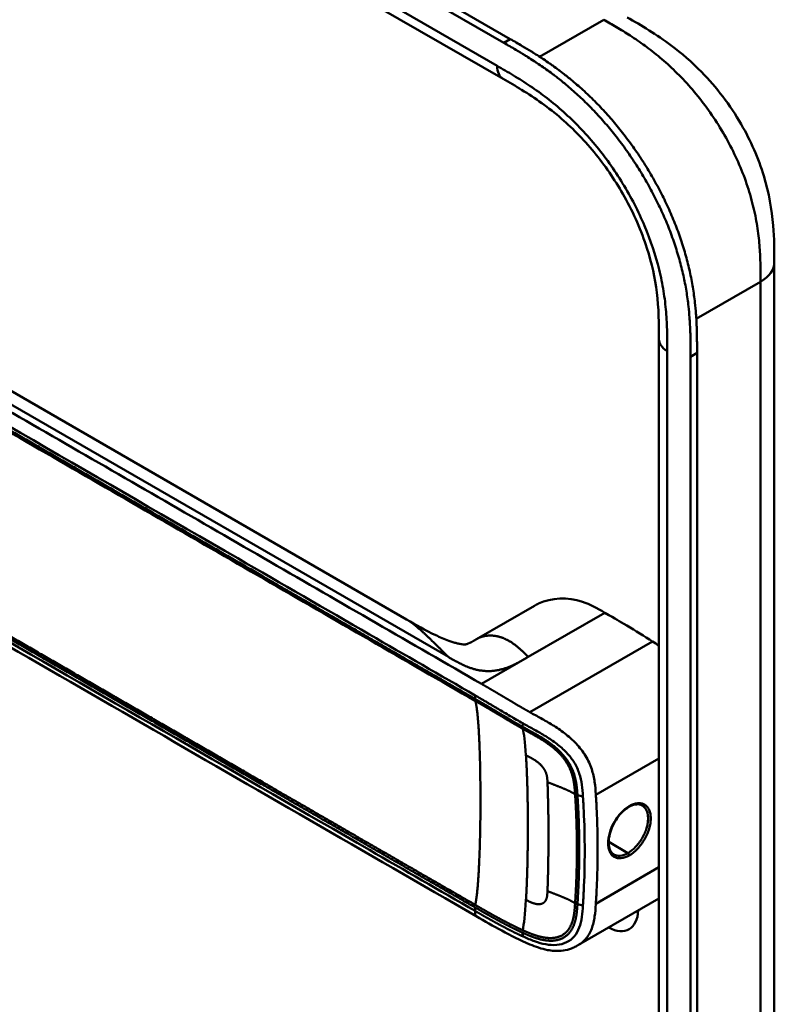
# Model space of a CAD drawing. Header units: millimetres. Extents: x 20 to 833, y 20 to 574.
# Tile 3 of 9: x 210 to 242, y 103 to 145. Entities that reach past the tile are written whole.
import ezdxf

# ---------------------------------------------------------------- set-up
doc = ezdxf.new("R2010")
doc.units = ezdxf.units.MM
doc.header["$LTSCALE"] = 2
doc.layers.add('Sichtbare Kanten(DIN)', color=7, linetype='Continuous', lineweight=50)
doc.layers.add('Sichtbare tangentiale Kanten(DIN)', color=7, linetype='Continuous', lineweight=50)

msp = doc.modelspace()

# ---------------------------------------------------------------- linework, layer by layer
at = {"layer": 'Sichtbare Kanten(DIN)'}
for p, q in [((186.288, 170.145), (231.238, 144.193)), ((230.964, 144.034), (186.014, 169.986)), ((230.93, 142.505), (189.939, 166.171)), ((230.93, 142.505), (230.93, 142.505)), ((226.837, 119.555), (195.069, 137.896)), ((242.45, 134.709), (242.45, 134.709)), ((237.553, 131.443), (237.553, 131.443)), ((237.553, 69.575), (237.553, 131.443)), ((239.169, 130.866), (239.169, 68.345)), ((238.894, 68.187), (238.894, 130.708)), ((232.264, 120.135), (229.806, 118.717)), ((229.463, 117.138), (229.463, 117.138)), ((229.377, 116.392), (229.377, 116.392)), ((229.589, 116.269), (229.589, 116.269)), ((234.037, 114.279), (234.037, 114.279)), ((232.51, 113.398), (232.511, 113.399)), ((234.055, 112.49), (234.055, 112.49)), ((234.155, 108.859), (234.155, 108.859)), ((234.388, 108.783), (234.388, 108.783)), ((237.553, 107.707), (234.132, 105.733)), ((229.795, 106.95), (229.795, 106.95)), ((234.132, 105.733), (234.132, 105.733))]:
    msp.add_line(p, q, dxfattribs=at)
for centre, major_axis, start_param, end_param in [((233.549, 113.997), (-2.8, 4.85), 0.009893, 0.010537), ((233.492, 113.965), (-2.76, 4.78), 6.246868, 6.247662), ((233.492, 113.965), (-2.34, 4.053), 6.056192, 6.056239), ((233.52, 113.981), (-2.32, 4.018), 6.063042, 6.063091), ((233.605, 114.03), (-2.3, 3.984), 6.09801, 6.098059), ((233.435, 113.932), (-2.3, 3.984), 6.012295, 6.012343), ((233.379, 113.899), (-2.26, 3.914), 5.965961, 5.96598), ((233.55, 113.996), (2.801, -4.852), 3.755149, 3.755152), ((233.495, 113.962), (-2.762, 4.785), 0.596305, 0.596308), ((233.662, 114.063), (-2.26, 3.914), 0.608456, 0.608473), ((233.719, 114.095), (-1.91, 3.309), 0.599588, 0.599593), ((233.435, 113.932), (2.3, -3.984), 3.918137, 3.918157), ((233.492, 113.965), (2.34, -4.053), 3.935383, 3.935402), ((233.379, 113.899), (2.26, -3.914), 3.90028, 3.9003), ((233.52, 113.981), (-2.32, 4.018), 0.802604, 0.802622), ((233.492, 113.965), (2.34, -4.053), 5.30555, 5.3057), ((233.662, 114.063), (-2.26, 3.914), 2.483048, 2.483052), ((233.492, 113.965), (-2.76, 4.78), 2.193163, 2.193278), ((233.492, 113.965), (-2.76, 4.781), 2.502702, 2.502706), ((233.549, 113.997), (2.8, -4.849), 5.62772, 5.627723), ((235.359, 108.021), (0.93, -1.611), 5.538923, 7.027295), ((235.359, 108.021), (0.93, -1.611), 5.076761, 5.076776)]:
    msp.add_ellipse(centre, major_axis=major_axis, ratio=0.57735, start_param=start_param, end_param=end_param, dxfattribs=at)
for points, knots in [([(236.206, 145.113), (236.81, 144.765), (237.45, 144.388), (238.514, 143.591), (238.951, 143.213), (239.991, 142.149), (240.574, 141.387), (241.447, 139.878), (241.777, 139.126), (242.22, 137.672), (242.347, 136.954), (242.448, 135.73), (242.45, 135.205), (242.45, 134.709)], [0, 0, 0, 0, 0.640067, 0.640067, 1.097736, 1.097736, 1.8011, 1.8011, 2.405341, 2.405341, 2.977357, 2.977357, 3.433806, 3.433806, 3.433806, 3.433806]), ([(238.894, 130.708), (238.894, 130.805), (238.894, 131.001), (238.893, 131.248), (238.889, 131.497), (238.884, 131.699), (238.875, 131.953), (238.864, 132.159), (238.842, 132.472), (238.814, 132.789), (238.754, 133.273), (238.682, 133.712), (238.567, 134.27), (238.454, 134.722), (238.286, 135.29), (238.132, 135.746), (237.914, 136.316), (237.72, 136.769), (237.456, 137.329), (237.227, 137.772), (236.922, 138.315), (236.662, 138.741), (236.321, 139.259), (236.035, 139.662), (235.663, 140.149), (235.355, 140.524), (234.958, 140.973), (234.633, 141.315), (234.218, 141.721), (233.881, 142.027), (233.497, 142.351), (233.239, 142.555), (232.98, 142.751), (232.808, 142.876), (232.592, 143.028), (232.419, 143.146), (232.203, 143.288), (232.031, 143.398), (231.773, 143.559), (231.43, 143.765), (231.133, 143.937), (230.964, 144.034)], [0.0000095, 0.0000095, 0.0000095, 0.0000095, 0.0208425, 0.0416756, 0.0520922, 0.0729253, 0.0833418, 0.1041749, 0.1145915, 0.1458411, 0.1666742, 0.2083404, 0.2291735, 0.2708396, 0.2916727, 0.3333389, 0.354172, 0.3958382, 0.4166713, 0.4583375, 0.4791706, 0.5208368, 0.5416698, 0.583336, 0.6041691, 0.6458353, 0.6666684, 0.7083346, 0.7291677, 0.7708339, 0.7916669, 0.8229166, 0.8333331, 0.8541662, 0.8645828, 0.8854159, 0.8958324, 0.9166655, 0.927082, 0.9583317, 0.9999979, 0.9999979, 0.9999979, 0.9999979]), ([(231.238, 144.193), (231.407, 144.095), (231.704, 143.923), (232.047, 143.717), (232.305, 143.557), (232.478, 143.447), (232.693, 143.304), (232.866, 143.187), (233.082, 143.035), (233.255, 142.909), (233.513, 142.714), (233.771, 142.509), (234.155, 142.185), (234.492, 141.879), (234.907, 141.473), (235.233, 141.131), (235.629, 140.682), (235.937, 140.308), (236.309, 139.821), (236.595, 139.418), (236.937, 138.899), (237.196, 138.474), (237.502, 137.93), (237.73, 137.488), (237.995, 136.927), (238.188, 136.474), (238.406, 135.905), (238.561, 135.448), (238.728, 134.88), (238.841, 134.428), (238.956, 133.871), (239.028, 133.432), (239.088, 132.947), (239.117, 132.63), (239.138, 132.318), (239.149, 132.112), (239.159, 131.857), (239.163, 131.656), (239.167, 131.406), (239.169, 131.159), (239.169, 130.964), (239.169, 130.866)], [-0.9999979, -0.9999979, -0.9999979, -0.9999979, -0.9583317, -0.927082, -0.9166655, -0.8958324, -0.8854159, -0.8645828, -0.8541662, -0.8333331, -0.8229166, -0.7916669, -0.7708339, -0.7291677, -0.7083346, -0.6666684, -0.6458353, -0.6041691, -0.583336, -0.5416698, -0.5208368, -0.4791706, -0.4583375, -0.4166713, -0.3958382, -0.354172, -0.3333389, -0.2916727, -0.2708396, -0.2291735, -0.2083404, -0.1666742, -0.1458411, -0.1145915, -0.1041749, -0.0833418, -0.0729253, -0.0520922, -0.0416756, -0.0208425, -0.0000095, -0.0000095, -0.0000095, -0.0000095]), ([(237.553, 131.443), (237.553, 132.105), (237.546, 132.752), (237.384, 134.039), (237.248, 134.674), (236.809, 136.043), (236.481, 136.794), (235.737, 138.127), (235.327, 138.733), (234.427, 139.851), (233.926, 140.368), (232.863, 141.29), (232.294, 141.687), (231.46, 142.198), (231.197, 142.351), (230.93, 142.505)], [0, 0, 0, 0, 0.609028, 0.609028, 1.140262, 1.140262, 1.745142, 1.745142, 2.28517, 2.28517, 2.850958, 2.850958, 3.470181, 3.470181, 3.75364, 3.75364, 3.75364, 3.75364]), ([(242.45, 134.709), (242.45, 123.822), (242.45, 112.936), (242.45, 92.313), (242.45, 82.577), (242.45, 72.841)], [0, 0, 0, 0, 10, 10, 18.943141, 18.943141, 18.943141, 18.943141]), ([(229.795, 106.95), (220.367, 112.394), (210.939, 117.837), (198.945, 124.762), (196.378, 126.243), (192.529, 128.466), (191.23, 129.204), (189.481, 130.442), (188.92, 130.889), (188.244, 131.645), (188.043, 131.925), (187.826, 132.383), (187.768, 132.547), (187.709, 132.809), (187.694, 132.9), (187.68, 133.043), (187.676, 133.092), (187.672, 133.17), (187.671, 133.197), (187.67, 133.239), (187.67, 133.254), (187.67, 133.278), (187.67, 133.287), (187.67, 133.301), (187.67, 133.306), (187.669, 133.314), (187.669, 133.317), (187.669, 133.321), (187.669, 133.323), (187.669, 133.326), (187.669, 133.327), (187.669, 133.328)], [0.000012, 0.000012, 0.000012, 0.000012, 10, 10, 12.721815, 12.721815, 14.083382, 14.083382, 14.788117, 14.788117, 15.165559, 15.165559, 15.364309, 15.364309, 15.466235, 15.466235, 15.51796, 15.51796, 15.544267, 15.544267, 15.557804, 15.557804, 15.564928, 15.564928, 15.568801, 15.568801, 15.570957, 15.570957, 15.572137, 15.572137, 15.573377, 15.573377, 15.573377, 15.573377]), ([(235.256, 119.839), (234.913, 120.037), (234.618, 120.198), (234.309, 120.3), (233.668, 120.513), (232.985, 120.476), (232.442, 120.227), (232.381, 120.199), (232.322, 120.169), (232.264, 120.135)], [-2.989299, -2.989299, -2.989299, -2.989299, -2.535557, -2.535557, -2.535557, -1.593411, -1.593411, -1.593411, -1.487163, -1.487163, -1.487163, -1.487163]), ([(226.838, 119.554), (227.225, 119.331), (227.627, 119.094), (228.251, 118.8), (228.434, 118.721), (228.686, 118.629), (228.744, 118.609), (228.855, 118.574), (228.909, 118.559), (228.984, 118.539), (229.008, 118.533), (229.054, 118.523), (229.075, 118.519), (229.133, 118.507), (229.164, 118.503), (229.236, 118.494), (229.262, 118.493), (229.305, 118.493), (229.32, 118.494), (229.374, 118.501), (229.404, 118.504), (229.559, 118.578), (229.61, 118.605), (229.683, 118.646)], [0, 0, 0, 0, 0.412798, 0.412798, 0.571706, 0.571706, 0.617207, 0.617207, 0.658837, 0.658837, 0.679527, 0.679527, 0.700225, 0.700225, 0.742052, 0.742052, 0.82549, 0.82549, 0.921407, 0.921407, 1.209516, 1.209516, 1.309538, 1.309538, 1.309538, 1.309538]), ([(237.273, 118.62), (236.944, 118.828), (236.551, 119.072), (235.832, 119.506), (235.754, 119.551), (235.256, 119.839)], [-1.067267, -1.067267, -1.067267, -1.067267, -0.527761, -0.527761, 0, 0, 0, 0]), ([(236.839, 111.654), (236.774, 111.692), (236.694, 111.71), (236.52, 111.698), (236.425, 111.67), (236.311, 111.613), (236.293, 111.603), (236.275, 111.593)], [0, 0, 0, 0, 0.1124138, 0.1124138, 0.2176118, 0.2176118, 0.2371353, 0.2371353, 0.2371353, 0.2371353]), ([(236.275, 111.593), (236.19, 111.544), (236.102, 111.477), (235.936, 111.319), (235.854, 111.225), (235.71, 111.021), (235.644, 110.909), (235.537, 110.68), (235.494, 110.56), (235.435, 110.33), (235.419, 110.216), (235.415, 110.011), (235.427, 109.917), (235.474, 109.76), (235.509, 109.695), (235.578, 109.618), (235.607, 109.594), (235.639, 109.576)], [0, 0, 0, 0, 0.0929743, 0.0929743, 0.1876662, 0.1876662, 0.2826213, 0.2826213, 0.3785871, 0.3785871, 0.4744447, 0.4744447, 0.5687909, 0.5687909, 0.662474, 0.662474, 0.7185746, 0.7185746, 0.7185746, 0.7185746]), ([(234.132, 105.733), (234.127, 105.73), (234.122, 105.727), (234.111, 105.72), (234.104, 105.717), (234.088, 105.708), (234.078, 105.702), (234.053, 105.688), (234.037, 105.679), (233.991, 105.656), (233.962, 105.642), (233.873, 105.601), (233.814, 105.578), (233.635, 105.521), (233.515, 105.498), (233.204, 105.47), (233.012, 105.484), (232.565, 105.568), (232.313, 105.657), (231.655, 105.934), (231.264, 106.134), (230.514, 106.536), (230.155, 106.742), (229.795, 106.95)], [0, 0, 0, 0, 0.004984, 0.004984, 0.010551, 0.010551, 0.018857, 0.018857, 0.032649, 0.032649, 0.058506, 0.058506, 0.111776, 0.111776, 0.219064, 0.219064, 0.389016, 0.389016, 0.623188, 0.623188, 1.027902, 1.027902, 1.409262, 1.409262, 1.409262, 1.409262])]:
    msp.add_open_spline(points, degree=3, knots=knots, dxfattribs=at)
for points, degree in [([(226.837, 119.554), (226.837, 119.554), (226.838, 119.554), (226.838, 119.554), (226.838, 119.554), (226.838, 119.554), (226.838, 119.554), (226.838, 119.554)], 7), ([(229.815, 118.722), (229.788, 118.706), (229.762, 118.691), (229.735, 118.676), (229.709, 118.661), (229.683, 118.646)], 5), ([(229.806, 118.717), (229.809, 118.718), (229.812, 118.72), (229.815, 118.722)], 3), ([(237.273, 118.62), (237.365, 118.561), (237.459, 118.502), (237.553, 118.44)], 3), ([(236.839, 111.654), (236.839, 111.654), (236.839, 111.654), (236.839, 111.654)], 3), ([(232.854, 111.245), (232.855, 111.245), (232.855, 111.245), (232.855, 111.245)], 3), ([(232.856, 109.576), (232.856, 109.576), (232.856, 109.576), (232.856, 109.576)], 3)]:
    msp.add_open_spline(points, degree=degree, dxfattribs=at)
at = {"layer": 'Sichtbare tangentiale Kanten(DIN)'}
for p, q in [((189.69, 166.72), (230.681, 143.054)), ((232.484, 143.442), (235.206, 145.014)), ((234.924, 144.851), (234.924, 144.851)), ((236.297, 144.36), (236.297, 144.36)), ((230.964, 144.034), (231.238, 144.193)), ((238.414, 142.652), (238.414, 142.652)), ((194.427, 137.696), (228.61, 117.96)), ((241.838, 135.169), (241.838, 135.169)), ((241.864, 133.892), (239.137, 132.318)), ((237.904, 130.953), (237.904, 69.085)), ((238.894, 130.708), (239.169, 130.866)), ((232.002, 117.96), (235.256, 119.839)), ((237.273, 118.62), (232.07, 115.616)), ((230.021, 116.816), (231.957, 117.934)), ((231.957, 117.934), (232.002, 117.96)), ((229.531, 116.303), (229.531, 116.303)), ((229.741, 116.181), (229.741, 116.331)), ((231.757, 115), (231.767, 115.144)), ((237.553, 113.656), (234.872, 112.108)), ((234.091, 112.091), (234.324, 112.04)), ((234.151, 110.841), (234.151, 110.841)), ((234.387, 110.704), (234.387, 110.704)), ((234.943, 110.383), (234.943, 110.383)), ((236.235, 109.637), (235.417, 110.11)), ((237.553, 109.032), (234.872, 107.484)), ((234.091, 107.467), (234.324, 107.416)), ((229.741, 107.18), (229.741, 107.329)), ((231.757, 106.255), (231.767, 106.1))]:
    msp.add_line(p, q, dxfattribs=at)
for centre, major_axis, ratio, start_param, end_param in [((231.479, 107.085), (0.206, 7.959), 0.058822, 5.715032, 6.102647), ((231.478, 113.875), (0.174, -7.758), 0.062155, 0.250345, 0.637485)]:
    msp.add_ellipse(centre, major_axis=major_axis, ratio=ratio, start_param=start_param, end_param=end_param, dxfattribs=at)
for points, degree, knots in [([(241.864, 133.892), (241.864, 134.097), (241.864, 134.309), (241.861, 134.523), (241.857, 134.761), (241.849, 135.002), (241.833, 135.245), (241.816, 135.509), (241.79, 135.775), (241.753, 136.045), (241.715, 136.326), (241.664, 136.612), (241.598, 136.908), (241.531, 137.206), (241.449, 137.511), (241.351, 137.817), (241.253, 138.125), (241.139, 138.435), (241.01, 138.744), (240.882, 139.052), (240.739, 139.358), (240.581, 139.661), (240.426, 139.96), (240.255, 140.257), (240.075, 140.544), (239.895, 140.831), (239.706, 141.108), (239.508, 141.374), (239.311, 141.638), (239.106, 141.892), (238.893, 142.136), (238.685, 142.374), (238.469, 142.601), (238.247, 142.818), (238.034, 143.027), (237.815, 143.225), (237.593, 143.411), (237.381, 143.588), (237.167, 143.755), (236.951, 143.912), (236.747, 144.062), (236.54, 144.202), (236.333, 144.336), (236.138, 144.463), (235.942, 144.583), (235.748, 144.698), (235.565, 144.807), (235.384, 144.912), (235.206, 145.014)], 3, [0, 0, 0, 0, 0.200478, 0.200478, 0.200478, 0.423741, 0.423741, 0.423741, 0.666684, 0.666684, 0.666684, 0.9194, 0.9194, 0.9194, 1.173003, 1.173003, 1.173003, 1.427874, 1.427874, 1.427874, 1.681933, 1.681933, 1.681933, 1.933379, 1.933379, 1.933379, 2.184817, 2.184817, 2.184817, 2.434394, 2.434394, 2.434394, 2.678283, 2.678283, 2.678283, 2.913464, 2.913464, 2.913464, 3.137969, 3.137969, 3.137969, 3.350822, 3.350822, 3.350822, 3.551826, 3.551826, 3.551826, 3.741307, 3.741307, 3.741307, 3.741307]), ([(230.681, 143.054), (230.909, 142.923), (231.375, 142.654), (232.088, 142.204), (232.802, 141.692), (233.74, 140.915), (234.865, 139.751), (236.051, 138.096), (236.993, 136.267), (237.513, 134.704), (237.759, 133.488), (237.864, 132.603), (237.904, 131.752), (237.904, 131.214), (237.904, 130.953)], 3, [41.227522, 41.227522, 41.227522, 41.227522, 41.471025, 41.714526, 41.958028, 42.201529, 42.688532, 43.175534, 43.662537, 44.149539, 44.39304, 44.636542, 44.880043, 45.123546, 45.123546, 45.123546, 45.123546]), ([(230.021, 116.816), (230.02, 116.816), (230.016, 116.819), (230.013, 116.821), (228.533, 117.675), (227.034, 118.54), (224.04, 120.269), (222.544, 121.133), (219.555, 122.858), (218.061, 123.721), (215.073, 125.446), (213.578, 126.309), (210.586, 128.036), (209.09, 128.9), (206.1, 130.627), (204.605, 131.49), (202.365, 132.783), (201.618, 133.214), (200.124, 134.077), (199.377, 134.508), (197.881, 135.372), (197.132, 135.804), (195.636, 136.668), (194.888, 137.1), (194.142, 137.531)], 3, [0, 0, 0, 0, 0.003774, 0.003774, 0.003774, 1.589417, 1.589417, 3.175061, 3.175061, 4.760704, 4.760704, 6.346347, 6.346347, 7.93199, 7.93199, 9.517633, 9.517633, 10.310454, 10.310454, 11.103276, 11.103276, 11.896097, 11.896097, 12.687417, 12.687417, 12.687417, 12.687417]), ([(193.862, 137.046), (196.677, 135.42), (199.502, 133.79), (202.315, 132.165), (208.093, 128.829), (213.884, 125.486), (219.665, 122.148), (221.527, 121.073), (223.391, 119.997), (225.257, 118.92), (226.758, 118.053), (228.261, 117.185), (229.741, 116.331)], 3, [23.229983, 23.229983, 23.229983, 23.229983, 26.216835, 26.216835, 26.216835, 32.351591, 32.351591, 32.351591, 34.327983, 34.327983, 34.327983, 35.917386, 35.917386, 35.917386, 35.917386]), ([(229.743, 116.18), (229.741, 116.181), (228.851, 116.695), (227.059, 117.73), (224.357, 119.29), (220.771, 121.36), (216.288, 123.949), (211.8, 126.54), (207.316, 129.128), (203.281, 131.458), (199.692, 133.531), (197, 135.084), (195.207, 136.12), (194.31, 136.637), (193.862, 136.896)], 5, [20.643738, 20.643738, 20.643738, 20.643738, 20.643738, 20.643738, 20.647429, 22.23307, 23.81871, 25.404351, 26.989992, 28.575633, 30.161274, 31.746914, 32.539735, 33.332924, 33.332924, 33.332924, 33.332924, 33.332924, 33.332924]), ([(193.875, 136.807), (194.622, 136.375), (195.37, 135.944), (196.864, 135.081), (197.612, 134.649), (199.854, 133.354), (201.349, 132.491), (204.34, 130.765), (205.834, 129.902), (208.824, 128.176), (210.318, 127.313), (213.309, 125.586), (214.804, 124.723), (217.795, 122.996), (219.289, 122.134), (222.277, 120.408), (223.772, 119.545), (226.768, 117.815), (228.272, 116.948), (229.753, 116.092)], 3, [3.014705, 3.014705, 3.014705, 3.014705, 3.807868, 3.807868, 4.600688, 4.600688, 6.186329, 6.186329, 7.77197, 7.77197, 9.357611, 9.357611, 10.943251, 10.943251, 12.528892, 12.528892, 14.114533, 14.114533, 15.703149, 15.703149, 15.703149, 15.703149]), ([(193.862, 128.044), (193.862, 128.044), (194.311, 127.785), (195.208, 127.267), (197.001, 126.231), (199.692, 124.678), (203.281, 122.606), (207.316, 120.276), (211.8, 117.687), (216.288, 115.096), (220.773, 112.507), (224.358, 110.437), (227.06, 108.877), (228.851, 107.842), (229.741, 107.329)], 5, [0, 0, 0, 0, 0, 0, 0.000115, 0.792936, 1.585758, 3.171401, 4.757044, 6.342687, 7.92833, 9.513973, 11.099617, 12.688168, 12.688168, 12.688168, 12.688168, 12.688168, 12.688168]), ([(229.756, 107.432), (229.754, 107.433), (228.864, 107.946), (227.072, 108.981), (224.37, 110.541), (220.784, 112.612), (216.301, 115.2), (211.813, 117.791), (207.329, 120.38), (203.294, 122.71), (199.704, 124.782), (197.013, 126.336), (195.22, 127.371), (194.323, 127.889), (193.875, 128.148)], 5, [20.643505, 20.643505, 20.643505, 20.643505, 20.643505, 20.643505, 20.647304, 22.232947, 23.81859, 25.404233, 26.989877, 28.57552, 30.161163, 31.746806, 32.539627, 33.332646, 33.332646, 33.332646, 33.332646, 33.332646, 33.332646]), ([(229.741, 107.18), (228.243, 108.044), (226.751, 108.906), (225.257, 109.769), (219.784, 112.928), (214.311, 116.088), (208.834, 119.25), (205.156, 121.374), (201.489, 123.491), (197.809, 125.616), (196.494, 126.375), (195.175, 127.136), (193.862, 127.894)], 3, [0, 0, 0, 0, 1.585642, 1.585642, 1.585642, 7.391542, 7.391542, 7.391542, 11.290432, 11.290432, 11.290432, 12.683632, 12.683632, 12.683632, 12.683632]), ([(232.07, 115.616), (232.07, 115.616), (232.064, 115.62), (232.007, 115.652), (231.897, 115.713), (231.733, 115.808), (231.513, 115.936), (231.28, 116.075), (231.078, 116.195), (230.904, 116.299), (230.755, 116.387), (230.632, 116.461), (230.508, 116.533), (230.362, 116.619), (230.24, 116.689), (230.143, 116.745), (230.071, 116.787), (230.023, 116.814)], 5, [0, 0, 0, 0, 0, 0, 0.0000229, 0.0096916, 0.0982564, 0.1868211, 0.2753859, 0.3639507, 0.4082331, 0.4525155, 0.4967979, 0.5410803, 0.5853627, 0.6296451, 0.7144354, 0.7144354, 0.7144354, 0.7144354, 0.7144354, 0.7144354]), ([(229.743, 116.33), (229.822, 116.284), (229.901, 116.238), (229.98, 116.193), (230.021, 116.169), (230.062, 116.145), (230.103, 116.121), (230.144, 116.097), (230.185, 116.073), (230.226, 116.049), (230.267, 116.025), (230.308, 116.001), (230.349, 115.977), (230.39, 115.953), (230.431, 115.929), (230.472, 115.904), (230.513, 115.88), (230.554, 115.856), (230.595, 115.831), (230.636, 115.807), (230.678, 115.782), (230.719, 115.757), (230.802, 115.708), (230.886, 115.658), (230.972, 115.607), (231.057, 115.556), (231.144, 115.505), (231.232, 115.453), (231.32, 115.4), (231.41, 115.348), (231.5, 115.296), (231.59, 115.244), (231.679, 115.193), (231.767, 115.144)], 3, [35.9173864, 35.9173864, 35.9173864, 35.9173864, 36.0021913, 36.0021913, 36.0021913, 36.0464737, 36.0464737, 36.0464737, 36.0907561, 36.0907561, 36.0907561, 36.1350385, 36.1350385, 36.1350385, 36.1793209, 36.1793209, 36.1793209, 36.2236033, 36.2236033, 36.2236033, 36.2678857, 36.2678857, 36.2678857, 36.3564505, 36.3564505, 36.3564505, 36.4450153, 36.4450153, 36.4450153, 36.5335801, 36.5335801, 36.5335801, 36.6222122, 36.6222122, 36.6222122, 36.6222122]), ([(231.757, 115), (231.757, 115), (231.703, 115.03), (231.596, 115.09), (231.436, 115.182), (231.225, 115.307), (230.967, 115.459), (230.715, 115.611), (230.468, 115.757), (230.225, 115.902), (230.032, 116.013), (229.887, 116.097), (229.792, 116.152), (229.745, 116.179)], 5, [19.9459827, 19.9459827, 19.9459827, 19.9459827, 19.9459827, 19.9459827, 19.9460686, 20.0337387, 20.1214087, 20.2090787, 20.2967487, 20.3844187, 20.4720888, 20.5597588, 20.6429705, 20.6429705, 20.6429705, 20.6429705, 20.6429705, 20.6429705]), ([(229.753, 116.092), (229.801, 116.064), (229.897, 116.009), (230.043, 115.925), (230.237, 115.813), (230.479, 115.668), (230.726, 115.523), (230.977, 115.372), (231.235, 115.219), (231.446, 115.095), (231.605, 115.003), (231.712, 114.942), (231.766, 114.912)], 5, [15.703149, 15.703149, 15.703149, 15.703149, 15.703149, 15.703149, 15.7878438, 15.8755138, 15.9631839, 16.0508539, 16.1385239, 16.2261939, 16.3138639, 16.4021379, 16.4021379, 16.4021379, 16.4021379, 16.4021379, 16.4021379]), ([(234.872, 112.108), (234.871, 112.116), (234.871, 112.124), (234.87, 112.132), (234.859, 112.304), (234.846, 112.477), (234.82, 112.655), (234.795, 112.833), (234.756, 113.014), (234.695, 113.2), (234.633, 113.385), (234.548, 113.575), (234.436, 113.759), (234.324, 113.943), (234.187, 114.12), (234.035, 114.282), (233.883, 114.443), (233.717, 114.589), (233.548, 114.72), (233.378, 114.851), (233.205, 114.966), (233.037, 115.071), (232.868, 115.175), (232.702, 115.269), (232.542, 115.357), (232.382, 115.446), (232.226, 115.529), (232.07, 115.616)], 3, [0, 0, 0, 0, 0.007362, 0.007362, 0.007362, 0.167688, 0.167688, 0.167688, 0.328015, 0.328015, 0.328015, 0.488341, 0.488341, 0.488341, 0.648667, 0.648667, 0.648667, 0.808994, 0.808994, 0.808994, 0.96932, 0.96932, 0.96932, 1.129647, 1.129647, 1.129647, 1.28995, 1.28995, 1.28995, 1.28995]), ([(234.091, 112.091), (234.091, 112.092), (234.085, 112.179), (234.073, 112.352), (234.048, 112.615), (233.978, 112.973), (233.781, 113.439), (233.447, 113.88), (233.028, 114.248), (232.584, 114.54), (232.247, 114.73), (232.001, 114.864), (231.838, 114.954), (231.757, 115)], 5, [18.881507, 18.881507, 18.881507, 18.881507, 18.881507, 18.881507, 18.882697, 19.015618, 19.14854, 19.281461, 19.414383, 19.547304, 19.680226, 19.813147, 19.945983, 19.945983, 19.945983, 19.945983, 19.945983, 19.945983]), ([(231.767, 115.144), (231.777, 115.139), (231.786, 115.134), (231.796, 115.128), (231.955, 115.04), (232.112, 114.955), (232.269, 114.868), (232.427, 114.781), (232.586, 114.691), (232.744, 114.593), (232.902, 114.495), (233.06, 114.39), (233.209, 114.275), (233.358, 114.16), (233.499, 114.036), (233.625, 113.902), (233.752, 113.768), (233.863, 113.625), (233.954, 113.475), (234.045, 113.326), (234.115, 113.171), (234.167, 113.014), (234.219, 112.856), (234.253, 112.697), (234.276, 112.535), (234.3, 112.374), (234.313, 112.209), (234.324, 112.04)], 3, [36.622212, 36.622212, 36.622212, 36.622212, 36.631814, 36.631814, 36.631814, 36.79214, 36.79214, 36.79214, 36.952466, 36.952466, 36.952466, 37.112793, 37.112793, 37.112793, 37.273119, 37.273119, 37.273119, 37.433446, 37.433446, 37.433446, 37.593772, 37.593772, 37.593772, 37.754099, 37.754099, 37.754099, 37.914067, 37.914067, 37.914067, 37.914067]), ([(231.766, 114.912), (231.847, 114.867), (232.008, 114.778), (232.251, 114.645), (232.579, 114.46), (233.002, 114.18), (233.389, 113.834), (233.696, 113.426), (233.882, 112.988), (233.949, 112.644), (233.973, 112.387), (233.986, 112.216), (233.991, 112.13)], 5, [0, 0, 0, 0, 0, 0, 0.132315, 0.265237, 0.398158, 0.53108, 0.664001, 0.796923, 0.929844, 1.062736, 1.062736, 1.062736, 1.062736, 1.062736, 1.062736]), ([(233.991, 112.13), (233.991, 112.13), (233.992, 112.129), (233.999, 112.014), (234.013, 111.784), (234.033, 111.437), (234.05, 110.977), (234.066, 110.4), (234.069, 109.824), (234.066, 109.246), (234.05, 108.667), (234.033, 108.203), (234.013, 107.854), (233.999, 107.622), (233.991, 107.506)], 5, [17.464876, 17.464876, 17.464876, 17.464876, 17.464876, 17.464876, 17.464906, 17.466133, 17.643037, 17.819941, 17.996845, 18.173749, 18.350653, 18.527557, 18.704461, 18.882622, 18.882622, 18.882622, 18.882622, 18.882622, 18.882622]), ([(234.091, 107.467), (234.091, 107.467), (234.099, 107.583), (234.112, 107.814), (234.132, 108.164), (234.15, 108.627), (234.165, 109.207), (234.169, 109.785), (234.165, 110.362), (234.15, 110.941), (234.132, 111.4), (234.112, 111.748), (234.099, 111.977), (234.091, 112.091)], 5, [0.000001, 0.000001, 0.000001, 0.000001, 0.000001, 0.000001, 0.000038, 0.176942, 0.353846, 0.53075, 0.707654, 0.884558, 1.061462, 1.238366, 1.415305, 1.415305, 1.415305, 1.415305, 1.415305, 1.415305]), ([(234.324, 112.04), (234.324, 112.032), (234.325, 112.023), (234.325, 112.015), (234.331, 111.922), (234.337, 111.828), (234.343, 111.733), (234.348, 111.639), (234.353, 111.544), (234.358, 111.449), (234.414, 110.308), (234.414, 109.162), (234.358, 108.012), (234.353, 107.917), (234.348, 107.821), (234.343, 107.726), (234.337, 107.631), (234.331, 107.536), (234.325, 107.442), (234.325, 107.433), (234.324, 107.424), (234.324, 107.416)], 3, [0, 0, 0, 0, 0.008036, 0.008036, 0.008036, 0.096166, 0.096166, 0.096166, 0.184296, 0.184296, 0.184296, 1.241854, 1.241854, 1.241854, 1.329984, 1.329984, 1.329984, 1.418114, 1.418114, 1.418114, 1.426148, 1.426148, 1.426148, 1.426148]), ([(234.872, 107.484), (234.872, 107.49), (234.873, 107.5), (234.874, 107.508), (234.879, 107.596), (234.885, 107.684), (234.89, 107.772), (234.895, 107.868), (234.9, 107.965), (234.905, 108.062), (234.915, 108.255), (234.923, 108.45), (234.929, 108.644), (234.935, 108.838), (234.94, 109.032), (234.943, 109.225), (234.946, 109.417), (234.948, 109.61), (234.948, 109.802), (234.948, 109.994), (234.946, 110.186), (234.943, 110.378), (234.94, 110.57), (234.935, 110.763), (234.929, 110.957), (234.923, 111.15), (234.915, 111.343), (234.905, 111.535), (234.9, 111.632), (234.895, 111.727), (234.89, 111.823), (234.884, 111.918), (234.878, 112.014), (234.872, 112.108)], 3, [0, 0, 0, 0, 0.00741, 0.00741, 0.00741, 0.088467, 0.088467, 0.088467, 0.176597, 0.176597, 0.176597, 0.352857, 0.352857, 0.352857, 0.529117, 0.529117, 0.529117, 0.705376, 0.705376, 0.705376, 0.881636, 0.881636, 0.881636, 1.057896, 1.057896, 1.057896, 1.234156, 1.234156, 1.234156, 1.322285, 1.322285, 1.322285, 1.410732, 1.410732, 1.410732, 1.410732]), ([(236.292, 109.538), (236.174, 109.47), (235.996, 109.408), (235.788, 109.416), (235.651, 109.466), (235.539, 109.559), (235.456, 109.692), (235.405, 109.859), (235.388, 110.055), (235.405, 110.27), (235.456, 110.498), (235.539, 110.729), (235.651, 110.955), (235.788, 111.166), (235.996, 111.418), (236.174, 111.562), (236.292, 111.631)], 3, [0, 0, 0, 0, 0.1229603, 0.1844403, 0.2459204, 0.3074004, 0.3688805, 0.4303605, 0.4918406, 0.5533206, 0.6148007, 0.6762807, 0.7377608, 0.7992408, 0.8607209, 0.983681, 0.983681, 0.983681, 0.983681]), ([(236.235, 109.637), (236.346, 109.701), (236.458, 109.791), (236.561, 109.899), (236.576, 109.914), (236.59, 109.929), (236.604, 109.945), (236.64, 109.986), (236.675, 110.029), (236.709, 110.074), (236.756, 110.136), (236.799, 110.201), (236.839, 110.269), (236.861, 110.307), (236.882, 110.345), (236.902, 110.384), (236.917, 110.415), (236.932, 110.446), (236.946, 110.477), (236.977, 110.548), (237.003, 110.62), (237.025, 110.691), (237.044, 110.753), (237.059, 110.814), (237.069, 110.874), (237.071, 110.884), (237.073, 110.893), (237.074, 110.903), (237.085, 110.972), (237.091, 111.039), (237.091, 111.103), (237.091, 111.167), (237.085, 111.228), (237.074, 111.285), (237.072, 111.294), (237.07, 111.304), (237.068, 111.313), (237.058, 111.359), (237.043, 111.402), (237.025, 111.441), (237.004, 111.488), (236.977, 111.53), (236.946, 111.566), (236.931, 111.583), (236.916, 111.598), (236.9, 111.611), (236.881, 111.628), (236.861, 111.642), (236.839, 111.654)], 3, [0, 0, 0, 0, 0.1229603, 0.1229603, 0.1229603, 0.1399024, 0.1399024, 0.1399024, 0.1844404, 0.1844404, 0.1844404, 0.2459204, 0.2459204, 0.2459204, 0.2803959, 0.2803959, 0.2803959, 0.3074005, 0.3074005, 0.3074005, 0.3688806, 0.3688806, 0.3688806, 0.4219893, 0.4219893, 0.4219893, 0.4303607, 0.4303607, 0.4303607, 0.4918407, 0.4918407, 0.4918407, 0.5533208, 0.5533208, 0.5533208, 0.5635023, 0.5635023, 0.5635023, 0.6148009, 0.6148009, 0.6148009, 0.676281, 0.676281, 0.676281, 0.7044598, 0.7044598, 0.7044598, 0.7374964, 0.7374964, 0.7374964, 0.7374964]), ([(236.292, 111.631), (236.41, 111.699), (236.589, 111.761), (236.8, 111.751), (236.939, 111.699), (237.054, 111.604), (237.139, 111.47), (237.192, 111.302), (237.204, 111.171), (237.204, 111.103)], 3, [0, 0, 0, 0, 0.1229601, 0.1844402, 0.2459203, 0.3074004, 0.3688804, 0.4303605, 0.4918262, 0.4918262, 0.4918262, 0.4918262]), ([(237.204, 111.103), (237.204, 111.103), (237.204, 111.035), (237.192, 110.891), (237.139, 110.664), (237.054, 110.434), (236.939, 110.21), (236.8, 110), (236.589, 109.75), (236.41, 109.607), (236.292, 109.538)], 3, [0, 0, 0, 0, 0.0000144, 0.0614945, 0.1229746, 0.1844546, 0.2459347, 0.3074148, 0.3688949, 0.4918552, 0.4918552, 0.4918552, 0.4918552]), ([(235.639, 109.576), (235.639, 109.576), (235.639, 109.576), (235.639, 109.576), (235.678, 109.554), (235.72, 109.538), (235.766, 109.529), (235.8, 109.523), (235.835, 109.52), (235.872, 109.521), (235.885, 109.521), (235.898, 109.522), (235.911, 109.524), (236.013, 109.534), (236.125, 109.573), (236.235, 109.637)], 3, [0.7376021, 0.7376021, 0.7376021, 0.7376021, 0.7377606, 0.7377606, 0.7377606, 0.7992406, 0.7992406, 0.7992406, 0.8448718, 0.8448718, 0.8448718, 0.8607207, 0.8607207, 0.8607207, 0.983681, 0.983681, 0.983681, 0.983681]), ([(231.766, 106.361), (231.766, 106.361), (231.713, 106.386), (231.606, 106.435), (231.446, 106.511), (231.236, 106.615), (230.978, 106.749), (230.727, 106.882), (230.48, 107.019), (230.238, 107.154), (230.045, 107.265), (229.9, 107.349), (229.805, 107.404), (229.758, 107.431)], 5, [19.9453615, 19.9453615, 19.9453615, 19.9453615, 19.9453615, 19.9453615, 19.9454241, 20.0331591, 20.1208941, 20.2086291, 20.2963641, 20.3840991, 20.4718341, 20.5595692, 20.6426641, 20.6426641, 20.6426641, 20.6426641, 20.6426641, 20.6426641]), ([(231.757, 106.255), (231.757, 106.255), (231.838, 106.218), (232.002, 106.146), (232.248, 106.045), (232.586, 105.935), (233.029, 105.879), (233.448, 105.964), (233.781, 106.218), (233.979, 106.6), (234.048, 106.94), (234.073, 107.204), (234.085, 107.379), (234.091, 107.467)], 5, [0, 0, 0, 0, 0, 0, 0.000449, 0.133304, 0.266158, 0.399013, 0.531868, 0.664722, 0.797577, 0.930432, 1.064471, 1.064471, 1.064471, 1.064471, 1.064471, 1.064471]), ([(233.991, 107.506), (233.986, 107.419), (233.973, 107.246), (233.949, 106.989), (233.882, 106.662), (233.696, 106.306), (233.39, 106.074), (233.003, 105.994), (232.58, 106.047), (232.252, 106.153), (232.009, 106.253), (231.847, 106.325), (231.766, 106.361)], 5, [18.882622, 18.882622, 18.882622, 18.882622, 18.882622, 18.882622, 19.015441, 19.148296, 19.281151, 19.414005, 19.54686, 19.679715, 19.812569, 19.945357, 19.945357, 19.945357, 19.945357, 19.945357, 19.945357]), ([(234.132, 105.733), (234.246, 105.799), (234.349, 105.883), (234.436, 105.984), (234.548, 106.112), (234.633, 106.266), (234.695, 106.429), (234.756, 106.592), (234.795, 106.764), (234.82, 106.938), (234.846, 107.111), (234.859, 107.286), (234.87, 107.46), (234.871, 107.468), (234.871, 107.476), (234.872, 107.484)], 3, [1.3944277, 1.3944277, 1.3944277, 1.3944277, 1.5198186, 1.5198186, 1.5198186, 1.680145, 1.680145, 1.680145, 1.8404714, 1.8404714, 1.8404714, 2.0007978, 2.0007978, 2.0007978, 2.0081391, 2.0081391, 2.0081391, 2.0081391]), ([(229.741, 107.329), (229.788, 107.302), (229.885, 107.246), (230.03, 107.162), (230.225, 107.05), (230.469, 106.914), (230.716, 106.777), (230.968, 106.643), (231.226, 106.509), (231.437, 106.405), (231.597, 106.329), (231.703, 106.279), (231.757, 106.255)], 5, [0, 0, 0, 0, 0, 0, 0.0848259, 0.1725609, 0.2602959, 0.3480309, 0.4357659, 0.5235009, 0.6112359, 0.698521, 0.698521, 0.698521, 0.698521, 0.698521, 0.698521]), ([(231.767, 106.1), (231.767, 106.1), (231.714, 106.124), (231.608, 106.173), (231.447, 106.25), (231.231, 106.357), (230.969, 106.492), (230.716, 106.628), (230.468, 106.765), (230.22, 106.904), (230.025, 107.015), (229.888, 107.095), (229.793, 107.15), (229.741, 107.18)], 5, [0.0000841, 0.0000841, 0.0000841, 0.0000841, 0.0000841, 0.0000841, 0.0003027, 0.0888675, 0.1774323, 0.2659971, 0.3545619, 0.4431267, 0.5316915, 0.6202563, 0.7088211, 0.7088211, 0.7088211, 0.7088211, 0.7088211, 0.7088211]), ([(234.324, 107.416), (234.313, 107.245), (234.3, 107.079), (234.276, 106.921), (234.253, 106.762), (234.219, 106.611), (234.167, 106.472), (234.115, 106.333), (234.045, 106.206), (233.954, 106.1), (233.863, 105.993), (233.752, 105.907), (233.625, 105.846), (233.499, 105.785), (233.358, 105.749), (233.209, 105.736), (233.059, 105.723), (232.902, 105.733), (232.744, 105.762), (232.586, 105.79), (232.427, 105.836), (232.27, 105.892), (232.112, 105.948), (231.955, 106.014), (231.796, 106.087), (231.786, 106.091), (231.777, 106.095), (231.768, 106.099)], 3, [0, 0, 0, 0, 0.159971, 0.159971, 0.159971, 0.320297, 0.320297, 0.320297, 0.480624, 0.480624, 0.480624, 0.64095, 0.64095, 0.64095, 0.801277, 0.801277, 0.801277, 0.961603, 0.961603, 0.961603, 1.121929, 1.121929, 1.121929, 1.282256, 1.282256, 1.282256, 1.291621, 1.291621, 1.291621, 1.291621])]:
    msp.add_open_spline(points, degree=degree, knots=knots, dxfattribs=at)
for points, degree in [([(230.93, 142.505), (230.776, 142.594), (230.681, 142.784), (230.681, 143.054)], 3), ([(241.864, 133.892), (242.255, 134.118), (242.45, 134.413), (242.45, 134.709)], 3), ([(241.864, 72.024), (241.864, 102.958), (241.864, 133.892)], 2), ([(237.553, 131.443), (237.553, 131.265), (237.67, 131.088), (237.904, 130.953)], 3), ([(226.838, 119.554), (226.974, 119.476), (227.132, 119.365), (227.32, 119.214), (227.547, 119.012), (227.824, 118.744), (228.17, 118.398), (228.61, 117.96)], 7), ([(232.002, 117.96), (231.647, 118.314), (231.359, 118.602), (231.038, 118.8), (230.692, 118.908), (230.362, 118.929), (230.073, 118.867), (229.815, 118.722)], 7), ([(228.61, 117.96), (229.347, 117.535), (229.886, 117.223), (230.683, 117.216), (231.23, 117.514), (231.957, 117.934)], 5), ([(229.753, 107.433), (229.928, 108.235), (230.016, 110.532), (230.016, 113.294), (229.928, 115.49), (229.754, 116.092)], 5), ([(232.818, 112.648), (232.808, 112.86), (232.803, 113.042), (232.71, 113.237), (232.561, 113.41), (232.356, 113.565), (232.145, 113.664), (231.905, 113.787)], 7), ([(231.905, 107.647), (231.969, 108.688), (232.001, 110.046), (232.001, 111.498), (231.969, 112.82), (231.905, 113.787)], 5), ([(233.991, 112.13), (233.786, 112.257), (233.554, 112.363), (233.308, 112.457), (233.059, 112.549), (232.818, 112.648)], 5), ([(232.818, 112.648), (232.855, 111.745), (232.868, 110.827), (232.867, 109.902), (232.855, 108.969), (232.818, 108.023)], 5), ([(236.292, 111.631), (236.292, 111.612), (236.286, 111.599), (236.275, 111.593)], 3), ([(236.235, 109.637), (236.267, 109.619), (236.292, 109.575), (236.292, 109.538)], 3), ([(232.818, 108.023), (232.808, 107.801), (232.803, 107.607), (232.71, 107.468), (232.562, 107.399), (232.355, 107.421), (232.145, 107.525), (231.905, 107.647)], 7), ([(233.991, 107.506), (233.786, 107.632), (233.554, 107.738), (233.308, 107.833), (233.059, 107.925), (232.818, 108.023)], 5), ([(229.795, 106.95), (229.767, 106.966), (229.749, 107), (229.741, 107.051), (229.741, 107.114), (229.741, 107.18)], 5)]:
    msp.add_open_spline(points, degree=degree, dxfattribs=at)

doc.saveas('drawing.dxf')
